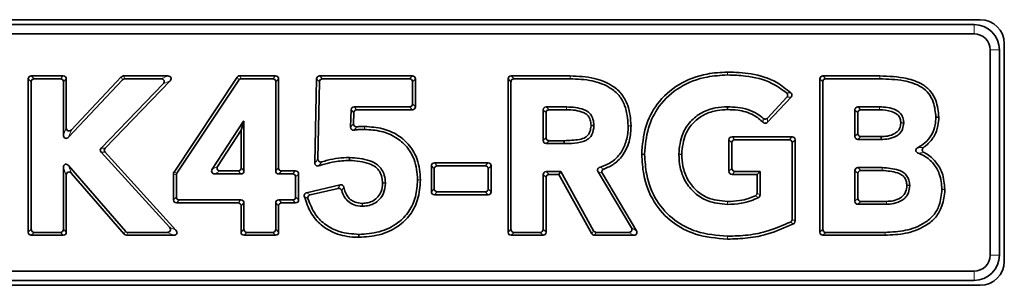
# Model space of a CAD drawing. Header units: millimetres. Extents: x 0 to 1118, y 0 to 864.
# Tile 29 of 85: x 339.16 to 359.67, y 188.94 to 194.48. Entities that reach past the tile are written whole.
import ezdxf

# ---------------------------------------------------------------- set-up
doc = ezdxf.new("R2010")
doc.units = ezdxf.units.MM

msp = doc.modelspace()

# ---------------------------------------------------------------- linework, layer by layer
at = {"color": 7, "linetype": 'Continuous', "lineweight": 35}
for p, q in [((359.171, 194.478), (315.968, 194.478)), ((359.042, 194.376), (316.097, 194.376)), ((359.042, 194.182), (316.097, 194.182)), ((359.671, 189.441), (359.671, 193.978)), ((359.375, 189.57), (359.375, 193.849)), ((359.57, 189.57), (359.57, 193.849)), ((340.064, 193.306), (339.399, 193.306)), ((341.274, 193.287), (340.235, 192.184)), ((342.244, 193.306), (341.32, 193.306)), ((343.687, 193.278), (342.372, 191.297)), ((344.489, 193.306), (343.74, 193.306)), ((347.339, 193.306), (345.406, 193.306)), ((350.623, 193.306), (349.395, 193.306)), ((350.623, 193.306), (350.623, 193.306)), ((353.901, 193.386), (353.904, 193.386)), ((353.905, 193.325), (353.902, 193.325)), ((357.079, 193.306), (355.891, 193.306)), ((339.336, 193.244), (339.336, 190.047)), ((339.397, 193.183), (339.397, 190.108)), ((340.004, 193.246), (339.459, 193.246)), ((340.066, 192.074), (340.066, 193.183)), ((340.127, 192.227), (340.127, 193.244)), ((341.301, 193.226), (340.175, 192.031)), ((340.854, 191.801), (342.146, 193.14)), ((340.937, 191.799), (342.289, 193.2)), ((342.101, 193.246), (341.346, 193.246)), ((343.72, 193.218), (342.432, 191.279)), ((344.429, 193.246), (343.772, 193.246)), ((344.491, 191.326), (344.491, 193.183)), ((344.552, 191.387), (344.552, 193.244)), ((345.344, 193.245), (345.307, 191.491)), ((345.403, 193.184), (345.37, 191.575)), ((347.278, 193.246), (345.466, 193.246)), ((347.341, 192.723), (347.341, 193.183)), ((347.401, 192.662), (347.401, 193.244)), ((349.333, 193.244), (349.333, 190.047)), ((349.393, 193.183), (349.393, 190.108)), ((350.623, 193.245), (349.456, 193.246)), ((350.623, 193.245), (350.623, 193.245)), ((355.828, 193.244), (355.828, 190.047)), ((355.889, 193.183), (355.889, 190.108)), ((357.079, 193.245), (355.952, 193.246)), ((354.735, 192.425), (355.14, 192.861)), ((354.739, 192.34), (355.227, 192.865)), ((346.124, 192.66), (347.278, 192.66)), ((350.126, 192.66), (350.548, 192.66)), ((350.548, 192.66), (350.548, 192.66)), ((356.621, 192.66), (357.069, 192.66)), ((357.069, 192.66), (357.07, 192.66)), ((346.051, 192.239), (346.061, 192.6)), ((346.114, 192.309), (346.12, 192.539)), ((346.183, 192.6), (347.339, 192.6)), ((350.063, 191.959), (350.063, 192.598)), ((350.124, 192.019), (350.124, 192.537)), ((350.186, 192.6), (350.548, 192.6)), ((350.548, 192.6), (350.548, 192.6)), ((356.559, 192.043), (356.559, 192.598)), ((356.619, 192.103), (356.619, 192.537)), ((356.682, 192.6), (357.069, 192.6)), ((357.07, 192.6), (357.069, 192.6)), ((358.306, 192.445), (358.245, 192.444)), ((343.168, 191.36), (343.82, 192.363)), ((343.769, 192.172), (343.824, 192.357)), ((343.82, 192.363), (343.83, 192.363)), ((343.824, 192.357), (343.82, 192.363)), ((343.824, 192.357), (343.83, 192.363)), ((343.83, 192.363), (343.83, 191.326)), ((346.339, 192.251), (346.341, 192.251)), ((351.061, 192.266), (351.061, 192.276)), ((351.122, 192.276), (351.122, 192.266)), ((351.834, 192.264), (351.834, 192.267)), ((351.894, 192.268), (351.895, 192.265)), ((357.514, 192.322), (357.514, 192.331)), ((357.575, 192.331), (357.575, 192.323)), ((343.28, 191.421), (343.769, 192.172)), ((343.769, 192.172), (343.769, 191.387)), ((346.34, 192.191), (346.338, 192.191)), ((355.249, 192.037), (353.998, 192.037)), ((357.103, 192.04), (356.682, 192.041)), ((350.5, 191.895), (350.126, 191.896)), ((350.501, 191.956), (350.186, 191.956)), ((353.935, 191.974), (353.935, 191.317)), ((353.996, 191.914), (353.996, 191.377)), ((355.188, 191.976), (354.058, 191.976)), ((355.25, 190.316), (355.251, 191.914)), ((355.311, 190.279), (355.312, 191.974)), ((357.103, 191.98), (356.621, 191.98)), ((342.276, 190.15), (340.853, 191.715)), ((342.413, 190.089), (340.936, 191.714)), ((352.116, 191.67), (352.116, 191.675)), ((352.177, 191.675), (352.177, 191.67)), ((352.889, 191.671), (352.889, 191.674)), ((352.95, 191.674), (352.95, 191.671)), ((340.176, 191.437), (341.36, 190.067)), ((347.734, 191.43), (347.734, 190.891)), ((348.918, 191.493), (347.796, 191.493)), ((348.858, 191.432), (347.857, 191.432)), ((348.981, 190.891), (348.981, 191.43)), ((340.066, 190.108), (340.066, 191.396)), ((340.127, 190.047), (340.127, 191.233)), ((340.237, 191.274), (341.332, 190.006)), ((342.361, 191.263), (342.361, 190.722)), ((342.422, 191.244), (342.422, 190.783)), ((343.767, 191.263), (343.221, 191.263)), ((343.706, 191.324), (343.333, 191.324)), ((344.843, 191.263), (344.554, 191.263)), ((344.904, 191.324), (344.615, 191.324)), ((344.906, 190.783), (344.906, 191.201)), ((344.966, 190.722), (344.966, 191.261)), ((347.795, 191.369), (347.795, 190.952)), ((348.92, 190.952), (348.92, 191.369)), ((350.063, 190.108), (350.063, 191.248)), ((350.126, 191.311), (350.429, 191.311)), ((350.186, 191.25), (350.393, 191.25)), ((350.393, 191.25), (350.429, 191.311)), ((350.393, 191.25), (351.078, 190.017)), ((350.429, 191.311), (351.114, 190.078)), ((351.901, 190.14), (351.206, 191.308)), ((352.008, 190.079), (351.297, 191.273)), ((353.998, 191.254), (354.521, 191.254)), ((354.058, 191.315), (354.582, 191.315)), ((354.521, 191.254), (354.582, 191.315)), ((354.521, 191.254), (354.521, 190.863)), ((354.582, 191.315), (354.582, 190.825)), ((356.559, 190.693), (356.559, 191.332)), ((356.619, 190.754), (356.619, 191.272)), ((356.621, 191.395), (357.128, 191.395)), ((356.682, 191.334), (357.128, 191.334)), ((357.128, 191.395), (357.128, 191.395)), ((357.128, 191.334), (357.128, 191.334)), ((345.836, 191.035), (345.133, 190.872)), ((346.717, 191.067), (346.717, 191.075)), ((346.777, 191.075), (346.777, 191.068)), ((347.447, 191.138), (347.447, 191.142)), ((347.508, 191.142), (347.508, 191.138)), ((350.124, 190.047), (350.124, 191.187)), ((357.641, 191.019), (357.641, 191.029)), ((357.702, 191.03), (357.702, 191.019)), ((345.79, 190.962), (345.209, 190.827)), ((347.796, 190.828), (348.918, 190.828)), ((347.857, 190.889), (348.858, 190.889)), ((358.372, 190.936), (358.372, 190.942)), ((358.432, 190.941), (358.432, 190.935)), ((342.424, 190.66), (343.706, 190.66)), ((342.485, 190.72), (343.767, 190.72)), ((343.769, 190.597), (343.769, 190.047)), ((343.83, 190.658), (343.83, 190.108)), ((344.491, 190.108), (344.491, 190.658)), ((344.552, 190.047), (344.552, 190.597)), ((344.554, 190.72), (344.843, 190.72)), ((344.615, 190.66), (344.904, 190.66)), ((346.29, 190.649), (346.296, 190.649)), ((346.296, 190.589), (346.29, 190.589)), ((353.901, 190.687), (353.906, 190.687)), ((353.906, 190.627), (353.901, 190.627)), ((357.214, 190.631), (356.621, 190.631)), ((357.214, 190.691), (356.682, 190.691)), ((339.399, 189.985), (340.064, 189.985)), ((339.459, 190.045), (340.004, 190.045)), ((341.379, 189.985), (342.367, 189.985)), ((341.407, 190.045), (342.23, 190.045)), ((343.832, 189.985), (344.489, 189.985)), ((343.892, 190.045), (344.429, 190.045)), ((346.224, 189.942), (346.224, 190.003)), ((349.395, 189.985), (350.061, 189.985)), ((349.456, 190.045), (350, 190.045)), ((351.133, 189.985), (351.954, 189.985)), ((351.168, 190.045), (351.847, 190.045)), ((355.891, 189.985), (357.187, 189.985)), ((355.952, 190.045), (357.187, 190.045)), ((357.187, 190.045), (357.187, 190.045)), ((357.187, 189.985), (357.187, 189.985)), ((353.903, 189.904), (353.901, 189.904)), ((353.902, 189.965), (353.904, 189.965)), ((316.097, 189.237), (359.042, 189.237)), ((315.968, 188.941), (359.171, 188.941)), ((316.097, 189.043), (359.042, 189.043))]:
    msp.add_line(p, q, dxfattribs=at)
at = {"color": 7, "linetype": 'Continuous', "lineweight": 18}
for p, q in [((359.042, 194.376), (359.042, 194.182)), ((359.57, 193.849), (359.375, 193.849)), ((339.399, 193.306), (339.459, 193.246)), ((340.004, 193.246), (340.064, 193.306)), ((341.301, 193.226), (341.274, 193.287)), ((341.32, 193.306), (341.346, 193.246)), ((342.101, 193.246), (342.244, 193.306)), ((343.72, 193.218), (343.687, 193.278)), ((343.74, 193.306), (343.772, 193.246)), ((344.429, 193.246), (344.489, 193.306)), ((345.406, 193.306), (345.466, 193.246)), ((347.278, 193.246), (347.339, 193.306)), ((349.395, 193.306), (349.456, 193.246)), ((350.623, 193.306), (350.623, 193.245)), ((355.891, 193.306), (355.952, 193.246)), ((339.397, 193.183), (339.336, 193.244)), ((340.127, 193.244), (340.066, 193.183)), ((342.289, 193.2), (342.146, 193.14)), ((344.552, 193.244), (344.491, 193.183)), ((345.403, 193.184), (345.344, 193.245)), ((347.401, 193.244), (347.341, 193.183)), ((349.393, 193.183), (349.333, 193.244)), ((355.889, 193.183), (355.828, 193.244)), ((346.124, 192.66), (346.183, 192.6)), ((347.339, 192.6), (347.278, 192.66)), ((347.341, 192.723), (347.401, 192.662)), ((350.126, 192.66), (350.186, 192.6)), ((356.621, 192.66), (356.682, 192.6)), ((346.12, 192.539), (346.061, 192.6)), ((350.124, 192.537), (350.063, 192.598)), ((356.619, 192.537), (356.559, 192.598)), ((340.066, 192.074), (340.127, 192.227)), ((340.235, 192.184), (340.175, 192.031)), ((350.063, 191.959), (350.124, 192.019)), ((353.998, 192.037), (354.058, 191.976)), ((355.188, 191.976), (355.249, 192.037)), ((356.559, 192.043), (356.619, 192.103)), ((356.682, 192.041), (356.621, 191.98)), ((350.186, 191.956), (350.126, 191.896)), ((353.996, 191.914), (353.935, 191.974)), ((355.312, 191.974), (355.251, 191.914)), ((340.936, 191.714), (340.853, 191.715)), ((340.854, 191.801), (340.937, 191.799)), ((340.176, 191.437), (340.237, 191.274)), ((343.168, 191.36), (343.28, 191.421)), ((347.795, 191.369), (347.734, 191.43)), ((347.796, 191.493), (347.857, 191.432)), ((348.858, 191.432), (348.918, 191.493)), ((348.981, 191.43), (348.92, 191.369)), ((340.127, 191.233), (340.066, 191.396)), ((342.422, 191.244), (342.361, 191.263)), ((342.372, 191.297), (342.432, 191.279)), ((343.333, 191.324), (343.221, 191.263)), ((343.767, 191.263), (343.706, 191.324)), ((343.769, 191.387), (343.83, 191.326)), ((344.491, 191.326), (344.552, 191.387)), ((344.615, 191.324), (344.554, 191.263)), ((344.843, 191.263), (344.904, 191.324)), ((344.966, 191.261), (344.906, 191.201)), ((350.124, 191.187), (350.063, 191.248)), ((350.126, 191.311), (350.186, 191.25)), ((353.935, 191.317), (353.996, 191.377)), ((354.058, 191.315), (353.998, 191.254)), ((356.619, 191.272), (356.559, 191.332)), ((356.621, 191.395), (356.682, 191.334)), ((346.717, 191.075), (346.777, 191.075)), ((347.734, 190.891), (347.795, 190.952)), ((347.857, 190.889), (347.796, 190.828)), ((348.918, 190.828), (348.858, 190.889)), ((348.92, 190.952), (348.981, 190.891)), ((342.361, 190.722), (342.422, 190.783)), ((342.485, 190.72), (342.424, 190.66)), ((343.706, 190.66), (343.767, 190.72)), ((343.83, 190.658), (343.769, 190.597)), ((344.552, 190.597), (344.491, 190.658)), ((344.554, 190.72), (344.615, 190.66)), ((344.904, 190.66), (344.843, 190.72)), ((344.906, 190.783), (344.966, 190.722)), ((356.559, 190.693), (356.619, 190.754)), ((356.682, 190.691), (356.621, 190.631)), ((339.336, 190.047), (339.397, 190.108)), ((339.459, 190.045), (339.399, 189.985)), ((340.064, 189.985), (340.004, 190.045)), ((340.066, 190.108), (340.127, 190.047)), ((341.332, 190.006), (341.36, 190.067)), ((341.407, 190.045), (341.379, 189.985)), ((342.367, 189.985), (342.23, 190.045)), ((342.276, 190.15), (342.413, 190.089)), ((343.769, 190.047), (343.83, 190.108)), ((343.892, 190.045), (343.832, 189.985)), ((344.489, 189.985), (344.429, 190.045)), ((344.491, 190.108), (344.552, 190.047)), ((349.333, 190.047), (349.393, 190.108)), ((349.456, 190.045), (349.395, 189.985)), ((350.061, 189.985), (350, 190.045)), ((350.063, 190.108), (350.124, 190.047)), ((351.078, 190.017), (351.114, 190.078)), ((351.168, 190.045), (351.133, 189.985)), ((351.954, 189.985), (351.847, 190.045)), ((351.901, 190.14), (352.008, 190.079)), ((355.828, 190.047), (355.889, 190.108)), ((355.952, 190.045), (355.891, 189.985)), ((357.187, 189.985), (357.187, 190.045)), ((359.57, 189.57), (359.375, 189.57)), ((359.042, 189.043), (359.042, 189.237))]:
    msp.add_line(p, q, dxfattribs=at)
at = {"color": 7, "linetype": 'Continuous', "lineweight": 18, "flags": 128}
for points in [[(350.623, 193.245), (350.623, 193.275), (350.623, 193.299), (350.623, 193.306)], [(353.902, 193.325), (353.902, 193.347), (353.901, 193.386)], [(353.904, 193.386), (353.904, 193.365), (353.905, 193.325)], [(357.079, 193.306), (357.079, 193.288), (357.079, 193.269), (357.079, 193.245)], [(350.548, 192.66), (350.548, 192.638), (350.548, 192.6)], [(350.548, 192.6), (350.548, 192.608), (350.548, 192.63), (350.548, 192.66)], [(357.069, 192.6), (357.069, 192.601), (357.069, 192.63), (357.069, 192.652), (357.069, 192.66)], [(357.07, 192.66), (357.07, 192.638), (357.07, 192.6)], [(346.338, 192.191), (346.339, 192.212), (346.339, 192.251)], [(346.341, 192.251), (346.341, 192.23), (346.34, 192.191)], [(351.061, 192.276), (351.082, 192.276), (351.122, 192.276)], [(351.122, 192.266), (351.1, 192.266), (351.061, 192.266)], [(351.834, 192.267), (351.855, 192.268), (351.894, 192.268)], [(351.895, 192.265), (351.873, 192.265), (351.834, 192.264)], [(357.575, 192.323), (357.554, 192.322), (357.514, 192.322)], [(352.116, 191.675), (352.137, 191.675), (352.177, 191.675)], [(352.177, 191.67), (352.155, 191.67), (352.116, 191.67)], [(352.889, 191.674), (352.91, 191.674), (352.95, 191.674)], [(352.95, 191.671), (352.929, 191.671), (352.889, 191.671)], [(357.128, 191.395), (357.128, 191.372), (357.128, 191.334)], [(357.128, 191.334), (357.128, 191.336), (357.128, 191.365), (357.128, 191.395)], [(346.777, 191.068), (346.756, 191.067), (346.717, 191.067)], [(347.447, 191.142), (347.468, 191.142), (347.508, 191.142)], [(347.508, 191.138), (347.487, 191.138), (347.447, 191.138)], [(357.702, 191.019), (357.68, 191.019), (357.641, 191.019)], [(358.372, 190.942), (358.397, 190.942), (358.432, 190.941)], [(358.432, 190.935), (358.411, 190.936), (358.372, 190.936)], [(346.29, 190.589), (346.29, 190.61), (346.29, 190.649)], [(346.296, 190.649), (346.296, 190.628), (346.296, 190.589)], [(353.901, 190.627), (353.901, 190.648), (353.901, 190.687)], [(353.906, 190.687), (353.906, 190.666), (353.906, 190.627)], [(357.214, 190.691), (357.214, 190.661), (357.214, 190.631)], [(357.187, 190.045), (357.187, 190.023), (357.187, 189.985)], [(353.901, 189.904), (353.902, 189.926), (353.902, 189.965)], [(353.904, 189.965), (353.904, 189.944), (353.903, 189.904)]]:
    msp.add_lwpolyline(points, dxfattribs=at)
at = {"color": 7, "linetype": 'Continuous', "lineweight": 35, "flags": 128}
for points in [[(353.904, 192.603), (353.904, 192.621), (353.904, 192.64), (353.903, 192.664)], [(357.103, 192.04), (357.103, 192.01), (357.103, 191.98)], [(350.501, 191.956), (350.5, 191.926), (350.5, 191.895)], [(346.027, 191.545), (346.027, 191.563), (346.027, 191.581), (346.026, 191.605)]]:
    msp.add_lwpolyline(points, dxfattribs=at)
at = {"color": 7, "linetype": 'Continuous', "lineweight": 35}
for centre, radius, start, end in [((359.042, 193.849), 0.527, 0, 90), ((359.171, 193.978), 0.5, 0, 90), ((359.042, 193.849), 0.333, 0, 90), ((359.042, 189.57), 0.333, 270, 0), ((359.042, 189.57), 0.527, 270, 0), ((359.171, 189.441), 0.5, 270, 0)]:
    msp.add_arc(centre, radius, start, end, dxfattribs=at)
for centre, major_axis, ratio, start_param, end_param in [((339.407, 193.235), (0.053, -0.053), 0.889126, 2.414818, 3.868368), ((340.056, 193.235), (-0.053, -0.053), 0.889126, 2.414818, 3.868368), ((341.324, 193.235), (0.0284, -0.0658), 0.929617, 2.760008, 3.523178), ((342.224, 193.235), (-0.0838, -0.0356), 0.731897, 2.09662, 4.186565), ((343.744, 193.235), (0.0341, -0.0636), 0.924271, 2.681379, 3.601806), ((344.481, 193.235), (-0.053, -0.053), 0.889126, 2.414818, 3.868368), ((345.414, 193.235), (0.0524, -0.0534), 0.891007, 2.423963, 3.859223), ((347.33, 193.235), (-0.053, -0.053), 0.889126, 2.414818, 3.868368), ((349.404, 193.235), (0.053, -0.053), 0.889077, 2.41458, 3.868606), ((355.899, 193.235), (0.053, -0.053), 0.889075, 2.414572, 3.868614), ((339.468, 193.175), (0.053, -0.053), 0.889126, 2.414818, 3.868368), ((339.995, 193.175), (-0.053, -0.053), 0.889126, 2.414818, 3.868368), ((341.35, 193.175), (0.0284, -0.0658), 0.929617, 2.760008, 3.523178), ((342.081, 193.175), (-0.0838, -0.0356), 0.731897, 2.09662, 4.186565), ((343.777, 193.175), (0.0341, -0.0636), 0.924271, 2.681379, 3.601806), ((344.42, 193.175), (-0.053, -0.053), 0.889126, 2.414818, 3.868368), ((345.474, 193.175), (0.0524, -0.0534), 0.891007, 2.423963, 3.859223), ((347.27, 193.175), (-0.053, -0.053), 0.889126, 2.414818, 3.868368), ((349.464, 193.175), (0.053, -0.053), 0.889077, 2.41458, 3.868606), ((355.96, 193.175), (0.053, -0.053), 0.889075, 2.414572, 3.868614), ((346.132, 192.59), (0.0521, -0.0536), 0.891679, 2.427313, 3.855873), ((347.27, 192.731), (-0.053, 0.053), 0.889126, 2.414818, 3.868368), ((347.33, 192.671), (-0.053, 0.053), 0.889126, 2.414818, 3.868368), ((350.134, 192.59), (0.053, -0.053), 0.889126, 2.414818, 3.868368), ((356.63, 192.59), (0.053, -0.053), 0.889126, 2.414818, 3.868368), ((346.191, 192.529), (0.0521, -0.0536), 0.891679, 2.427313, 3.855873), ((350.195, 192.529), (0.053, -0.053), 0.889126, 2.414818, 3.868368), ((356.69, 192.529), (0.053, -0.053), 0.889126, 2.414818, 3.868368), ((340.198, 192.248), (0.0346, 0.087), 0.711935, 2.079491, 4.203694), ((340.137, 192.095), (0.0346, 0.087), 0.711935, 2.079491, 4.203694), ((350.195, 192.027), (0.0531, 0.053), 0.889267, 2.415488, 3.867698), ((354.006, 191.966), (0.053, -0.053), 0.889126, 2.414818, 3.868368), ((355.241, 191.966), (-0.053, -0.053), 0.88909, 2.414645, 3.86854), ((356.63, 192.051), (0.053, 0.053), 0.889239, 2.415355, 3.86783), ((356.69, 192.112), (0.053, 0.053), 0.889239, 2.415355, 3.86783), ((350.134, 191.967), (0.0531, 0.053), 0.889267, 2.415488, 3.867698), ((354.067, 191.905), (0.053, -0.053), 0.889126, 2.414818, 3.868368), ((355.18, 191.905), (-0.053, -0.053), 0.88909, 2.414645, 3.86854), ((340.911, 191.757), (0.0745, -0.0011), 0.894885, 2.443937, 3.839248), ((340.994, 191.756), (0.0745, -0.0011), 0.894885, 2.443937, 3.839248), ((340.137, 191.373), (0.0336, -0.0903), 0.691853, 2.064269, 4.218916), ((343.348, 191.395), (0.0737, 0.04), 0.794865, 2.169605, 4.11358), ((347.805, 191.422), (0.053, -0.053), 0.889126, 2.414818, 3.868368), ((347.865, 191.361), (0.053, -0.053), 0.889126, 2.414818, 3.868368), ((348.849, 191.361), (-0.053, -0.053), 0.889126, 2.414818, 3.868368), ((348.91, 191.422), (-0.053, -0.053), 0.889126, 2.414818, 3.868368), ((340.198, 191.21), (0.0336, -0.0903), 0.691853, 2.064269, 4.218916), ((342.432, 191.26), (0.0683, -0.0206), 0.934726, 2.866635, 3.416551), ((342.493, 191.242), (0.0683, -0.0206), 0.934726, 2.866635, 3.416551), ((343.236, 191.334), (0.0737, 0.04), 0.794865, 2.169605, 4.11358), ((343.698, 191.395), (-0.053, 0.053), 0.889126, 2.414818, 3.868368), ((343.759, 191.334), (-0.053, 0.053), 0.889126, 2.414818, 3.868368), ((344.562, 191.334), (0.053, 0.053), 0.889126, 2.414818, 3.868368), ((344.623, 191.395), (0.053, 0.053), 0.889126, 2.414818, 3.868368), ((344.835, 191.192), (-0.053, -0.053), 0.889126, 2.414818, 3.868368), ((344.896, 191.253), (-0.053, -0.053), 0.889126, 2.414818, 3.868368), ((350.134, 191.24), (0.053, -0.053), 0.889126, 2.414818, 3.868368), ((350.195, 191.179), (0.053, -0.053), 0.889126, 2.414818, 3.868368), ((354.006, 191.325), (0.053, 0.053), 0.889126, 2.414818, 3.868368), ((354.067, 191.386), (0.053, 0.053), 0.889126, 2.414818, 3.868368), ((356.63, 191.324), (0.053, -0.053), 0.889126, 2.414818, 3.868368), ((356.69, 191.263), (0.053, -0.053), 0.889126, 2.414818, 3.868368), ((347.805, 190.899), (0.053, 0.053), 0.889126, 2.414818, 3.868368), ((347.865, 190.96), (0.053, 0.053), 0.889126, 2.414818, 3.868368), ((348.849, 190.96), (-0.053, 0.053), 0.889126, 2.414818, 3.868368), ((348.91, 190.899), (-0.053, 0.053), 0.889126, 2.414818, 3.868368), ((342.432, 190.73), (0.053, 0.053), 0.889126, 2.414818, 3.868368), ((342.493, 190.791), (0.053, 0.053), 0.889126, 2.414818, 3.868368), ((343.698, 190.589), (-0.053, -0.053), 0.889126, 2.414818, 3.868368), ((343.759, 190.649), (-0.053, -0.053), 0.889126, 2.414818, 3.868368), ((344.562, 190.649), (0.053, -0.053), 0.889126, 2.414818, 3.868368), ((344.623, 190.589), (0.053, -0.053), 0.889126, 2.414818, 3.868368), ((344.835, 190.791), (-0.053, 0.053), 0.889126, 2.414818, 3.868368), ((344.896, 190.73), (-0.053, 0.053), 0.889126, 2.414818, 3.868368), ((356.63, 190.702), (0.053, 0.053), 0.889126, 2.414818, 3.868368), ((356.69, 190.762), (0.053, 0.053), 0.889126, 2.414818, 3.868368), ((339.407, 190.056), (0.053, 0.053), 0.889126, 2.414818, 3.868368), ((339.468, 190.116), (0.053, 0.053), 0.889126, 2.414818, 3.868368), ((339.995, 190.116), (-0.053, 0.053), 0.889126, 2.414818, 3.868368), ((340.056, 190.056), (-0.053, 0.053), 0.889126, 2.414818, 3.868368), ((341.383, 190.056), (0.0299, 0.0653), 0.928391, 2.739864, 3.543321), ((341.411, 190.116), (0.0299, 0.0653), 0.928391, 2.739864, 3.543321), ((342.211, 190.116), (-0.082, 0.0363), 0.743339, 2.1075, 4.175685), ((342.348, 190.056), (-0.082, 0.0363), 0.743339, 2.1075, 4.175685), ((343.84, 190.056), (0.053, 0.053), 0.889126, 2.414818, 3.868368), ((343.901, 190.116), (0.053, 0.053), 0.889126, 2.414818, 3.868368), ((344.42, 190.116), (-0.053, 0.053), 0.889126, 2.414818, 3.868368), ((344.481, 190.056), (-0.053, 0.053), 0.889126, 2.414818, 3.868368), ((349.404, 190.056), (0.053, 0.053), 0.889126, 2.414818, 3.868368), ((349.464, 190.116), (0.053, 0.053), 0.889126, 2.414818, 3.868368), ((349.992, 190.116), (-0.053, 0.053), 0.889126, 2.414818, 3.868368), ((350.053, 190.056), (-0.053, 0.053), 0.889126, 2.414818, 3.868368), ((351.138, 190.056), (0.0367, 0.0624), 0.921214, 2.644767, 3.638418), ((351.173, 190.116), (0.0367, 0.0624), 0.921214, 2.644767, 3.638418), ((351.833, 190.116), (-0.072, 0.0409), 0.805235, 2.18561, 4.097576), ((351.939, 190.056), (-0.072, 0.0409), 0.805235, 2.18561, 4.097576), ((355.899, 190.056), (0.053, 0.053), 0.889126, 2.414818, 3.868368), ((355.96, 190.116), (0.053, 0.053), 0.889126, 2.414818, 3.868368)]:
    msp.add_ellipse(centre, major_axis=major_axis, ratio=ratio, start_param=start_param, end_param=end_param, dxfattribs=at)
for points, knots in [([(351.894, 192.268), (351.883, 192.412), (351.864, 192.642), (351.715, 192.93), (351.477, 193.138), (351.101, 193.286), (350.793, 193.299), (350.623, 193.306)], [0, 0, 0, 0, 0.22863, 0.367954, 0.507966, 0.728018, 1, 1, 1, 1]), ([(353.901, 193.386), (353.759, 193.378), (353.408, 193.358), (352.875, 193.16), (352.428, 192.758), (352.163, 192.236), (352.132, 191.867), (352.116, 191.675)], [0, 0, 0, 0, 0.153913, 0.381256, 0.60152, 0.792122, 1, 1, 1, 1]), ([(353.902, 193.325), (353.76, 193.317), (353.417, 193.297), (352.9, 193.103), (352.472, 192.714), (352.221, 192.212), (352.192, 191.859), (352.177, 191.675)], [0, 0, 0, 0, 0.159357, 0.385181, 0.60454, 0.794222, 1, 1, 1, 1]), ([(355.223, 192.955), (355.128, 193.031), (354.886, 193.226), (354.419, 193.365), (354.068, 193.379), (353.904, 193.386)], [0, 0, 0, 0, 0.256138, 0.652931, 1, 1, 1, 1]), ([(355.135, 192.951), (355.036, 193.023), (354.782, 193.208), (354.343, 193.311), (354.028, 193.321), (353.905, 193.325)], [0, 0, 0, 0, 0.278051, 0.716064, 1, 1, 1, 1]), ([(358.306, 192.445), (358.294, 192.563), (358.276, 192.755), (358.146, 192.992), (357.939, 193.163), (357.573, 193.287), (357.267, 193.299), (357.079, 193.306)], [0, 0, 0, 0, 0.207684, 0.335249, 0.463524, 0.669692, 1, 1, 1, 1]), ([(351.834, 192.267), (351.822, 192.411), (351.804, 192.635), (351.655, 192.907), (351.423, 193.097), (351.069, 193.229), (350.779, 193.239), (350.623, 193.245)], [0, 0, 0, 0, 0.24101, 0.375686, 0.510957, 0.738284, 1, 1, 1, 1]), ([(358.245, 192.444), (358.235, 192.551), (358.219, 192.725), (358.106, 192.944), (357.901, 193.119), (357.543, 193.23), (357.246, 193.24), (357.079, 193.245)], [0, 0, 0, 0, 0.198393, 0.3224469, 0.4473249, 0.6897569, 1, 1, 1, 1]), ([(355.14, 192.861), (355.145, 192.866), (355.154, 192.878), (355.159, 192.9), (355.156, 192.92), (355.148, 192.938), (355.139, 192.947), (355.135, 192.951)], [0, 0, 0, 0, 0.215169, 0.430979, 0.633486, 0.830119, 1, 1, 1, 1]), ([(355.223, 192.955), (355.228, 192.949), (355.238, 192.939), (355.245, 192.918), (355.245, 192.897), (355.238, 192.879), (355.231, 192.869), (355.227, 192.865)], [0, 0, 0, 0, 0.217124, 0.4348763, 0.6396143, 0.8388168, 1, 1, 1, 1]), ([(350.548, 192.66), (350.674, 192.654), (350.836, 192.646), (351.014, 192.554), (351.087, 192.46), (351.115, 192.362), (351.12, 192.297), (351.122, 192.276)], [0, 0, 0, 0, 0.47582, 0.613547, 0.752894, 0.9157, 1, 1, 1, 1]), ([(352.889, 191.674), (352.903, 191.819), (352.927, 192.066), (353.12, 192.364), (353.362, 192.554), (353.636, 192.648), (353.82, 192.659), (353.903, 192.664)], [0, 0, 0, 0, 0.270629, 0.46192, 0.653167, 0.842193, 1, 1, 1, 1]), ([(353.903, 192.664), (354.048, 192.656), (354.262, 192.643), (354.509, 192.532), (354.606, 192.455), (354.648, 192.421)], [0, 0, 0, 0, 0.536577, 0.799174, 1, 1, 1, 1]), ([(357.07, 192.66), (357.126, 192.658), (357.244, 192.654), (357.39, 192.611), (357.496, 192.544), (357.553, 192.461), (357.571, 192.385), (357.575, 192.34), (357.575, 192.331)], [0, 0, 0, 0, 0.248161, 0.525117, 0.660882, 0.797655, 0.962953, 1, 1, 1, 1]), ([(350.548, 192.6), (350.609, 192.599), (350.729, 192.596), (350.871, 192.558), (350.974, 192.506), (351.031, 192.432), (351.055, 192.35), (351.059, 192.295), (351.061, 192.276)], [0, 0, 0, 0, 0.266947, 0.51776, 0.637794, 0.759284, 0.913992, 1, 1, 1, 1]), ([(352.95, 191.674), (352.965, 191.82), (352.989, 192.061), (353.185, 192.343), (353.417, 192.512), (353.669, 192.591), (353.833, 192.599), (353.904, 192.603)], [0, 0, 0, 0, 0.288439, 0.479102, 0.669692, 0.857923, 1, 1, 1, 1]), ([(353.904, 192.603), (353.975, 192.601), (354.161, 192.595), (354.431, 192.521), (354.585, 192.392), (354.65, 192.337)], [0, 0, 0, 0, 0.262491, 0.68808, 1, 1, 1, 1]), ([(357.07, 192.6), (357.155, 192.594), (357.284, 192.585), (357.43, 192.523), (357.492, 192.447), (357.51, 192.383), (357.514, 192.343), (357.514, 192.331)], [0, 0, 0, 0, 0.4430098, 0.665802, 0.7900291, 0.9417736, 1, 1, 1, 1]), ([(357.867, 191.81), (357.918, 191.842), (358.032, 191.911), (358.165, 192.073), (358.235, 192.264), (358.242, 192.39), (358.245, 192.444)], [0, 0, 0, 0, 0.230635, 0.512124, 0.793798, 1, 1, 1, 1]), ([(357.991, 191.816), (358.007, 191.828), (358.09, 191.889), (358.214, 192.031), (358.295, 192.245), (358.303, 192.386), (358.306, 192.445)], [0, 0, 0, 0, 0.082557, 0.420985, 0.759721, 1, 1, 1, 1]), ([(346.125, 192.176), (346.118, 192.175), (346.103, 192.173), (346.082, 192.181), (346.065, 192.194), (346.055, 192.211), (346.051, 192.227), (346.051, 192.236), (346.051, 192.239)], [0, 0, 0, 0, 0.198671, 0.398144, 0.580302, 0.752315, 0.930754, 1, 1, 1, 1]), ([(346.114, 192.309), (346.114, 192.302), (346.115, 192.287), (346.125, 192.267), (346.141, 192.253), (346.161, 192.245), (346.175, 192.245), (346.183, 192.245)], [0, 0, 0, 0, 0.206227, 0.413161, 0.60507, 0.788932, 1, 1, 1, 1]), ([(346.339, 192.251), (346.301, 192.251), (346.249, 192.251), (346.197, 192.246), (346.183, 192.245)], [0, 0, 0, 0, 0.723687, 1, 1, 1, 1]), ([(347.508, 191.142), (347.495, 191.286), (347.474, 191.539), (347.294, 191.861), (347.042, 192.083), (346.713, 192.227), (346.47, 192.243), (346.341, 192.251)], [0, 0, 0, 0, 0.236417, 0.417036, 0.5974863, 0.7866014, 1, 1, 1, 1]), ([(351.122, 192.266), (351.114, 192.203), (351.103, 192.109), (351.029, 192.008), (350.91, 191.93), (350.725, 191.898), (350.572, 191.896), (350.5, 191.895)], [0, 0, 0, 0, 0.22736, 0.335742, 0.444292, 0.735485, 1, 1, 1, 1]), ([(351.061, 192.266), (351.056, 192.225), (351.049, 192.158), (351.006, 192.074), (350.933, 192.01), (350.758, 191.964), (350.608, 191.959), (350.501, 191.956)], [0, 0, 0, 0, 0.169791, 0.274983, 0.380825, 0.557516, 1, 1, 1, 1]), ([(351.244, 191.401), (351.331, 191.433), (351.5, 191.494), (351.686, 191.689), (351.802, 191.933), (351.832, 192.133), (351.834, 192.248), (351.834, 192.264)], [0, 0, 0, 0, 0.24539, 0.470966, 0.695433, 0.956311, 1, 1, 1, 1]), ([(351.33, 191.364), (351.402, 191.396), (351.563, 191.466), (351.757, 191.679), (351.877, 191.961), (351.889, 192.166), (351.895, 192.265)], [0, 0, 0, 0, 0.2067949, 0.4595192, 0.7403145, 1, 1, 1, 1]), ([(354.648, 192.421), (354.654, 192.417), (354.665, 192.408), (354.687, 192.404), (354.708, 192.407), (354.724, 192.415), (354.732, 192.422), (354.735, 192.425)], [0, 0, 0, 0, 0.222285, 0.445174, 0.655682, 0.861622, 1, 1, 1, 1]), ([(354.739, 192.34), (354.733, 192.335), (354.722, 192.325), (354.701, 192.319), (354.68, 192.319), (354.663, 192.326), (354.654, 192.334), (354.65, 192.337)], [0, 0, 0, 0, 0.219159, 0.438935, 0.645979, 0.847873, 1, 1, 1, 1]), ([(357.575, 192.323), (357.57, 192.279), (357.562, 192.206), (357.506, 192.114), (357.409, 192.039), (357.27, 191.988), (357.156, 191.982), (357.103, 191.98)], [0, 0, 0, 0, 0.197061, 0.337935, 0.478794, 0.755448, 1, 1, 1, 1]), ([(357.514, 192.322), (357.51, 192.282), (357.502, 192.219), (357.451, 192.146), (357.367, 192.088), (357.248, 192.046), (357.148, 192.042), (357.103, 192.04)], [0, 0, 0, 0, 0.212453, 0.338435, 0.464029, 0.755547, 1, 1, 1, 1]), ([(346.338, 192.191), (346.303, 192.19), (346.237, 192.19), (346.166, 192.183), (346.13, 192.177), (346.125, 192.176)], [0, 0, 0, 0, 0.493783, 0.92897, 1, 1, 1, 1]), ([(347.447, 191.142), (347.434, 191.286), (347.413, 191.532), (347.232, 191.838), (346.992, 192.041), (346.684, 192.169), (346.458, 192.183), (346.34, 192.191)], [0, 0, 0, 0, 0.24973, 0.427784, 0.605618, 0.79356, 1, 1, 1, 1]), ([(357.991, 191.816), (357.985, 191.811), (357.973, 191.8), (357.962, 191.778), (357.961, 191.756), (357.968, 191.738), (357.979, 191.722), (357.991, 191.713), (357.998, 191.709), (357.999, 191.709)], [0, 0, 0, 0, 0.185446, 0.372084, 0.531477, 0.672023, 0.815212, 0.97666, 1, 1, 1, 1]), ([(352.116, 191.67), (352.125, 191.529), (352.146, 191.185), (352.339, 190.67), (352.733, 190.24), (353.27, 189.956), (353.675, 189.923), (353.901, 189.904)], [0, 0, 0, 0, 0.150835, 0.366256, 0.571794, 0.759823, 1, 1, 1, 1]), ([(352.177, 191.67), (352.186, 191.529), (352.206, 191.195), (352.395, 190.696), (352.775, 190.286), (353.293, 190.014), (353.683, 189.983), (353.902, 189.965)], [0, 0, 0, 0, 0.156074, 0.368412, 0.572626, 0.759683, 1, 1, 1, 1]), ([(353.901, 190.627), (353.757, 190.641), (353.51, 190.665), (353.21, 190.857), (353.014, 191.1), (352.907, 191.384), (352.895, 191.58), (352.889, 191.671)], [0, 0, 0, 0, 0.263557, 0.451195, 0.63849, 0.833454, 1, 1, 1, 1]), ([(353.901, 190.687), (353.757, 190.702), (353.516, 190.727), (353.235, 190.918), (353.058, 191.149), (352.965, 191.411), (352.954, 191.59), (352.95, 191.671)], [0, 0, 0, 0, 0.280377, 0.465123, 0.649399, 0.841973, 1, 1, 1, 1]), ([(357.875, 191.696), (357.865, 191.701), (357.848, 191.709), (357.832, 191.728), (357.826, 191.747), (357.827, 191.765), (357.834, 191.783), (357.848, 191.799), (357.861, 191.807), (357.867, 191.81)], [0, 0, 0, 0, 0.2216892, 0.3523153, 0.4839057, 0.5960511, 0.7034735, 0.8576772, 1, 1, 1, 1]), ([(358.372, 190.942), (358.362, 191.051), (358.345, 191.243), (358.204, 191.485), (358.04, 191.629), (357.919, 191.678), (357.875, 191.696)], [0, 0, 0, 0, 0.335831, 0.59432, 0.853055, 1, 1, 1, 1]), ([(358.432, 190.941), (358.422, 191.057), (358.404, 191.264), (358.252, 191.525), (358.102, 191.653), (358.011, 191.703), (357.999, 191.709)], [0, 0, 0, 0, 0.373897, 0.664781, 0.955916, 1, 1, 1, 1]), ([(345.39, 191.431), (345.382, 191.429), (345.367, 191.425), (345.344, 191.43), (345.326, 191.441), (345.314, 191.457), (345.308, 191.475), (345.308, 191.486), (345.307, 191.491)], [0, 0, 0, 0, 0.19046, 0.381839, 0.552866, 0.710554, 0.872587, 1, 1, 1, 1]), ([(345.37, 191.575), (345.37, 191.568), (345.371, 191.552), (345.382, 191.532), (345.398, 191.518), (345.417, 191.511), (345.435, 191.51), (345.447, 191.513), (345.451, 191.514)], [0, 0, 0, 0, 0.191332, 0.383564, 0.555885, 0.715197, 0.879055, 1, 1, 1, 1]), ([(345.39, 191.431), (345.429, 191.444), (345.536, 191.479), (345.748, 191.529), (345.923, 191.539), (346.027, 191.545)], [0, 0, 0, 0, 0.1913448, 0.5194254, 1, 1, 1, 1]), ([(345.451, 191.514), (345.491, 191.526), (345.604, 191.559), (345.797, 191.595), (345.949, 191.602), (346.026, 191.605)], [0, 0, 0, 0, 0.214973, 0.604935, 1, 1, 1, 1]), ([(346.026, 191.605), (346.171, 191.595), (346.375, 191.58), (346.602, 191.47), (346.703, 191.362), (346.762, 191.229), (346.772, 191.13), (346.777, 191.075)], [0, 0, 0, 0, 0.4167962, 0.5872099, 0.7140295, 0.8405733, 1, 1, 1, 1]), ([(346.027, 191.545), (346.171, 191.534), (346.364, 191.52), (346.572, 191.415), (346.661, 191.315), (346.706, 191.198), (346.713, 191.114), (346.717, 191.075)], [0, 0, 0, 0, 0.453889, 0.610855, 0.729176, 0.876209, 1, 1, 1, 1]), ([(351.206, 191.308), (351.203, 191.315), (351.196, 191.329), (351.196, 191.352), (351.203, 191.372), (351.216, 191.387), (351.23, 191.396), (351.24, 191.4), (351.244, 191.401)], [0, 0, 0, 0, 0.194544, 0.389931, 0.566841, 0.731983, 0.902408, 1, 1, 1, 1]), ([(351.33, 191.364), (351.323, 191.361), (351.31, 191.355), (351.295, 191.338), (351.288, 191.318), (351.287, 191.298), (351.292, 191.283), (351.296, 191.275), (351.297, 191.273)], [0, 0, 0, 0, 0.200605, 0.401982, 0.586786, 0.762099, 0.944114, 1, 1, 1, 1]), ([(357.128, 191.395), (357.243, 191.386), (357.398, 191.374), (357.574, 191.299), (357.648, 191.221), (357.689, 191.129), (357.697, 191.064), (357.702, 191.03)], [0, 0, 0, 0, 0.45073, 0.611853, 0.739182, 0.866462, 1, 1, 1, 1]), ([(357.128, 191.334), (357.235, 191.326), (357.377, 191.315), (357.534, 191.25), (357.596, 191.188), (357.63, 191.113), (357.637, 191.059), (357.641, 191.029)], [0, 0, 0, 0, 0.48197, 0.637403, 0.752175, 0.866924, 1, 1, 1, 1]), ([(345.836, 191.035), (345.843, 191.036), (345.858, 191.038), (345.879, 191.031), (345.896, 191.019), (345.907, 191.003), (345.91, 190.991), (345.911, 190.986)], [0, 0, 0, 0, 0.216488, 0.433609, 0.637606, 0.835942, 1, 1, 1, 1]), ([(346.224, 190.003), (346.367, 190.012), (346.655, 190.031), (347.024, 190.209), (347.282, 190.475), (347.421, 190.791), (347.438, 191.02), (347.447, 191.138)], [0, 0, 0, 0, 0.2284216, 0.4591915, 0.6353346, 0.8115529, 1, 1, 1, 1]), ([(346.224, 189.942), (346.367, 189.952), (346.655, 189.97), (347.031, 190.141), (347.308, 190.405), (347.476, 190.745), (347.497, 191), (347.508, 191.138)], [0, 0, 0, 0, 0.217277, 0.436508, 0.61364, 0.790937, 1, 1, 1, 1]), ([(346.777, 191.068), (346.77, 190.996), (346.758, 190.875), (346.661, 190.728), (346.542, 190.637), (346.413, 190.595), (346.331, 190.591), (346.296, 190.589)], [0, 0, 0, 0, 0.278476, 0.476276, 0.674273, 0.86193, 1, 1, 1, 1]), ([(346.717, 191.067), (346.712, 191.01), (346.703, 190.909), (346.627, 190.784), (346.529, 190.7), (346.412, 190.657), (346.334, 190.652), (346.296, 190.649)], [0, 0, 0, 0, 0.256357, 0.450673, 0.645202, 0.829995, 1, 1, 1, 1]), ([(357.702, 191.019), (357.696, 190.969), (357.686, 190.885), (357.627, 190.778), (357.523, 190.695), (357.381, 190.638), (357.266, 190.633), (357.214, 190.631)], [0, 0, 0, 0, 0.215741, 0.36167, 0.508009, 0.779496, 1, 1, 1, 1]), ([(357.641, 191.019), (357.636, 190.975), (357.628, 190.904), (357.578, 190.815), (357.488, 190.747), (357.364, 190.697), (357.26, 190.693), (357.214, 190.691)], [0, 0, 0, 0, 0.216419, 0.3525594, 0.4890461, 0.7699803, 1, 1, 1, 1]), ([(345.087, 190.794), (345.086, 190.801), (345.083, 190.815), (345.088, 190.837), (345.1, 190.854), (345.116, 190.866), (345.128, 190.87), (345.133, 190.872)], [0, 0, 0, 0, 0.214812, 0.430267, 0.632342, 0.828427, 1, 1, 1, 1]), ([(345.087, 190.794), (345.126, 190.678), (345.201, 190.456), (345.429, 190.184), (345.748, 189.997), (346.029, 189.946), (346.196, 189.943), (346.224, 189.942)], [0, 0, 0, 0, 0.235783, 0.454912, 0.674463, 0.945478, 1, 1, 1, 1]), ([(345.209, 190.827), (345.202, 190.825), (345.188, 190.82), (345.172, 190.805), (345.162, 190.786), (345.159, 190.766), (345.162, 190.754), (345.163, 190.748)], [0, 0, 0, 0, 0.212259, 0.425178, 0.624323, 0.817019, 1, 1, 1, 1]), ([(345.865, 190.916), (345.862, 190.923), (345.857, 190.937), (345.842, 190.952), (345.823, 190.962), (345.805, 190.964), (345.794, 190.962), (345.79, 190.962)], [0, 0, 0, 0, 0.222551, 0.445708, 0.656457, 0.862697, 1, 1, 1, 1]), ([(346.29, 190.589), (346.233, 190.594), (346.13, 190.603), (346.001, 190.681), (345.91, 190.786), (345.88, 190.872), (345.865, 190.916)], [0, 0, 0, 0, 0.2953268, 0.5285372, 0.7619302, 1, 1, 1, 1]), ([(346.29, 190.649), (346.24, 190.654), (346.152, 190.662), (346.04, 190.728), (345.965, 190.818), (345.927, 190.909), (345.915, 190.967), (345.911, 190.986)], [0, 0, 0, 0, 0.26837, 0.47466, 0.681123, 0.895491, 1, 1, 1, 1]), ([(354.484, 190.806), (354.437, 190.787), (354.33, 190.744), (354.136, 190.697), (353.989, 190.691), (353.906, 190.687)], [0, 0, 0, 0, 0.257864, 0.58304, 1, 1, 1, 1]), ([(354.484, 190.806), (354.491, 190.809), (354.503, 190.816), (354.515, 190.834), (354.52, 190.85), (354.521, 190.86), (354.521, 190.863)], [0, 0, 0, 0, 0.296142, 0.592664, 0.88234, 1, 1, 1, 1]), ([(354.582, 190.825), (354.581, 190.818), (354.58, 190.804), (354.569, 190.785), (354.557, 190.774), (354.549, 190.77), (354.548, 190.769)], [0, 0, 0, 0, 0.307971, 0.616301, 0.918169, 1, 1, 1, 1]), ([(357.187, 190.045), (357.33, 190.052), (357.617, 190.066), (357.968, 190.198), (358.207, 190.392), (358.34, 190.635), (358.36, 190.825), (358.372, 190.936)], [0, 0, 0, 0, 0.25676, 0.515088, 0.658227, 0.801414, 1, 1, 1, 1]), ([(357.187, 189.985), (357.33, 189.991), (357.617, 190.004), (357.974, 190.136), (358.234, 190.327), (358.383, 190.577), (358.424, 190.791), (358.431, 190.918), (358.432, 190.935)], [0, 0, 0, 0, 0.242914, 0.487165, 0.635033, 0.783318, 0.971336, 1, 1, 1, 1]), ([(345.163, 190.748), (345.208, 190.633), (345.291, 190.422), (345.529, 190.186), (345.842, 190.03), (346.085, 190.013), (346.224, 190.003)], [0, 0, 0, 0, 0.261221, 0.482399, 0.703089, 1, 1, 1, 1]), ([(354.548, 190.769), (354.496, 190.746), (354.38, 190.695), (354.165, 190.639), (354, 190.631), (353.906, 190.627)], [0, 0, 0, 0, 0.25685, 0.571089, 1, 1, 1, 1]), ([(353.903, 189.904), (354.045, 189.908), (354.33, 189.916), (354.798, 190.01), (355.102, 190.145), (355.276, 190.222)], [0, 0, 0, 0, 0.299077, 0.599297, 1, 1, 1, 1]), ([(353.904, 189.965), (354.046, 189.969), (354.331, 189.977), (354.777, 190.068), (355.061, 190.193), (355.215, 190.26)], [0, 0, 0, 0, 0.313736, 0.628686, 1, 1, 1, 1]), ([(355.215, 190.26), (355.222, 190.264), (355.234, 190.271), (355.246, 190.289), (355.25, 190.305), (355.25, 190.314), (355.25, 190.316)], [0, 0, 0, 0, 0.3029587, 0.6062863, 0.903015, 1, 1, 1, 1]), ([(355.311, 190.279), (355.31, 190.271), (355.309, 190.257), (355.298, 190.239), (355.286, 190.228), (355.278, 190.223), (355.276, 190.222)], [0, 0, 0, 0, 0.303458, 0.607285, 0.904523, 1, 1, 1, 1])]:
    msp.add_open_spline(points, degree=3, knots=knots, dxfattribs=at)
at = {"color": 7, "linetype": 'Continuous', "lineweight": 18}
for points, knots in [([(355.135, 192.951), (355.135, 192.951), (355.153, 192.952), (355.183, 192.953), (355.212, 192.954), (355.223, 192.955)], [0, 0, 0, 0, 0.000106, 0.613453, 1, 1, 1, 1]), ([(355.227, 192.865), (355.216, 192.865), (355.187, 192.863), (355.158, 192.862), (355.14, 192.861)], [0, 0, 0, 0, 0.386843, 1, 1, 1, 1]), ([(346.051, 192.239), (346.058, 192.247), (346.072, 192.264), (346.093, 192.287), (346.107, 192.302), (346.114, 192.309)], [0, 0, 0, 0, 0.3290392, 0.6903391, 1, 1, 1, 1]), ([(346.183, 192.245), (346.177, 192.238), (346.163, 192.223), (346.144, 192.2), (346.131, 192.184), (346.125, 192.176), (346.125, 192.176)], [0, 0, 0, 0, 0.310509, 0.67188, 0.999894, 1, 1, 1, 1]), ([(354.65, 192.337), (354.65, 192.338), (354.649, 192.349), (354.649, 192.37), (354.648, 192.398), (354.648, 192.415), (354.648, 192.421), (354.648, 192.421)], [0, 0, 0, 0, 0.030577, 0.391605, 0.751998, 0.999893, 1, 1, 1, 1]), ([(354.735, 192.425), (354.736, 192.418), (354.737, 192.401), (354.738, 192.373), (354.738, 192.351), (354.739, 192.34)], [0, 0, 0, 0, 0.2484341, 0.608964, 1, 1, 1, 1]), ([(357.514, 192.331), (357.522, 192.331), (357.542, 192.331), (357.562, 192.331), (357.575, 192.331)], [0, 0, 0, 0, 0.350404, 1, 1, 1, 1]), ([(357.867, 191.81), (357.867, 191.81), (357.899, 191.812), (357.941, 191.814), (357.98, 191.815), (357.991, 191.816)], [0, 0, 0, 0, 0.000096, 0.712748, 1, 1, 1, 1]), ([(357.999, 191.709), (357.988, 191.708), (357.95, 191.703), (357.907, 191.699), (357.875, 191.696), (357.875, 191.696)], [0, 0, 0, 0, 0.285852, 0.999904, 1, 1, 1, 1]), ([(345.307, 191.491), (345.314, 191.5), (345.335, 191.528), (345.355, 191.556), (345.37, 191.575)], [0, 0, 0, 0, 0.30491, 1, 1, 1, 1]), ([(345.451, 191.514), (345.451, 191.514), (345.45, 191.513), (345.436, 191.494), (345.416, 191.466), (345.396, 191.439), (345.39, 191.431)], [0, 0, 0, 0, 0.000102, 0.038314, 0.694706, 1, 1, 1, 1]), ([(351.297, 191.273), (351.287, 191.277), (351.267, 191.284), (351.236, 191.296), (351.216, 191.304), (351.206, 191.308)], [0, 0, 0, 0, 0.329299, 0.680337, 1, 1, 1, 1]), ([(351.244, 191.401), (351.244, 191.401), (351.253, 191.397), (351.272, 191.388), (351.301, 191.376), (351.321, 191.368), (351.33, 191.364)], [0, 0, 0, 0, 0.000105, 0.319556, 0.670596, 1, 1, 1, 1]), ([(345.79, 190.962), (345.793, 190.967), (345.802, 190.982), (345.818, 191.006), (345.83, 191.025), (345.836, 191.035)], [0, 0, 0, 0, 0.214257, 0.613177, 1, 1, 1, 1]), ([(357.641, 191.029), (357.648, 191.029), (357.668, 191.03), (357.689, 191.03), (357.702, 191.03)], [0, 0, 0, 0, 0.352307, 1, 1, 1, 1]), ([(345.163, 190.748), (345.163, 190.748), (345.157, 190.752), (345.141, 190.761), (345.115, 190.777), (345.097, 190.788), (345.087, 190.794)], [0, 0, 0, 0, 0.000106, 0.264867, 0.618094, 1, 1, 1, 1]), ([(345.133, 190.872), (345.134, 190.871), (345.144, 190.865), (345.162, 190.854), (345.187, 190.84), (345.202, 190.831), (345.209, 190.827)], [0, 0, 0, 0, 0.029394, 0.382525, 0.735656, 1, 1, 1, 1]), ([(345.911, 190.986), (345.905, 190.977), (345.893, 190.958), (345.877, 190.935), (345.868, 190.921), (345.865, 190.916), (345.865, 190.916)], [0, 0, 0, 0, 0.387922, 0.786469, 0.999893, 1, 1, 1, 1]), ([(354.548, 190.769), (354.538, 190.775), (354.521, 190.785), (354.5, 190.797), (354.488, 190.804), (354.484, 190.806)], [0, 0, 0, 0, 0.456627, 0.826999, 1, 1, 1, 1]), ([(354.521, 190.863), (354.524, 190.86), (354.535, 190.853), (354.556, 190.841), (354.572, 190.831), (354.582, 190.825)], [0, 0, 0, 0, 0.172777, 0.543, 1, 1, 1, 1]), ([(355.276, 190.222), (355.269, 190.227), (355.26, 190.233), (355.239, 190.245), (355.227, 190.253), (355.215, 190.26)], [0, 0, 0, 0, 0.367613, 0.455361, 1, 1, 1, 1]), ([(355.25, 190.316), (355.251, 190.316), (355.262, 190.309), (355.28, 190.298), (355.3, 190.286), (355.309, 190.28), (355.311, 190.279)], [0, 0, 0, 0, 0.017561, 0.544608, 0.895972, 1, 1, 1, 1])]:
    msp.add_open_spline(points, degree=3, knots=knots, dxfattribs=at)

doc.saveas('drawing.dxf')
